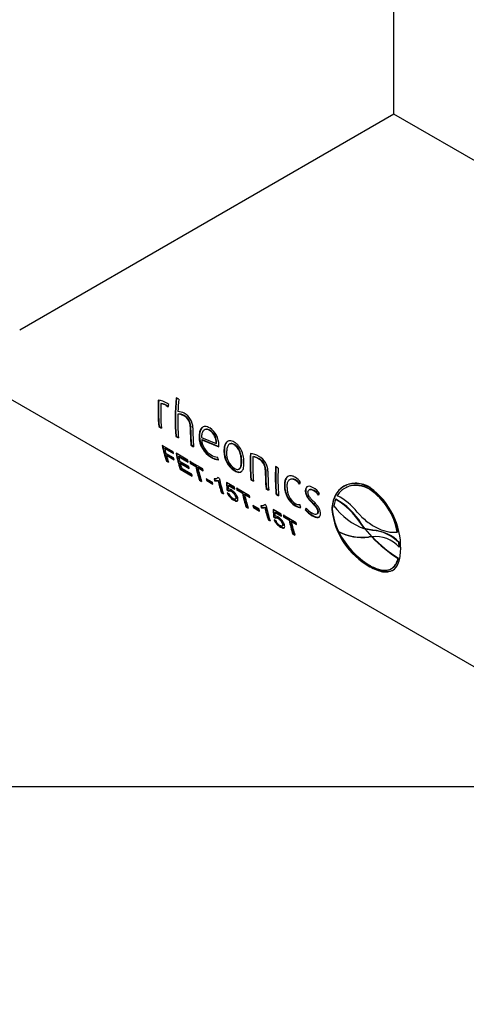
# Paper-space layout 'Invenitec-A4' of a CAD drawing. Header units: millimetres. Extents: x -49 to 254, y -43 to 249.
# Tile 10 of 13: x 190 to 210, y 87 to 129. Entities that reach past the tile are written whole.
import ezdxf

# ---------------------------------------------------------------- set-up
doc = ezdxf.new("R2010")
doc.units = ezdxf.units.MM
doc.layers.add('Default', color=7, linetype='Continuous')
doc.layers.add('FET-15T-15T', color=7, linetype='Continuous')
picture_1 = doc.add_image_def('image1.jpg', size_in_pixel=(1363, 928))

# ---------------------------------------------------------------- blocks, each defined once
blk = doc.blocks.new('SE5')
at = {"layer": 'FET-15T-15T', "color": 7, "linetype": 'Continuous'}
for p, q in [((255.764, 83.614), (255.764, 108.586)), ((255.764, 83.614), (239.504, 74.226)), ((277.229, 71.221), (255.764, 83.614)), ((230.908, 75.968), (267.703, 54.724)), ((245.654, 71.042), (245.636, 71.033)), ((246.418, 71.222), (246.303, 71.289)), ((245.891, 70.955), (245.873, 70.946)), ((245.873, 70.946), (245.951, 70.893)), ((245.891, 70.955), (245.956, 70.911)), ((245.951, 70.893), (245.982, 70.995)), ((246.393, 70.58), (246.375, 70.571)), ((246.646, 70.516), (246.629, 70.507)), ((245.562, 70.046), (245.545, 70.034)), ((245.545, 70.034), (245.66, 69.968)), ((245.562, 70.046), (245.658, 69.991)), ((246.932, 70.049), (246.914, 70.039)), ((247.77, 69.877), (247.752, 69.868)), ((246.303, 69.619), (246.285, 69.607)), ((246.285, 69.607), (246.4, 69.54)), ((246.303, 69.619), (246.398, 69.564)), ((247.316, 69.607), (247.298, 69.597)), ((247.404, 69.565), (248.039, 69.304)), ((247.429, 69.472), (247.411, 69.461)), ((247.411, 69.461), (248.149, 69.159)), ((247.429, 69.472), (248.149, 69.177)), ((248.057, 69.314), (248.039, 69.304)), ((246.172, 68.945), (245.695, 69.22)), ((245.823, 69.098), (245.806, 69.083)), ((245.806, 69.083), (246.19, 68.862)), ((245.823, 69.098), (246.184, 68.889)), ((246.962, 69.238), (246.944, 69.226)), ((246.944, 69.226), (247.06, 69.16)), ((246.962, 69.238), (247.058, 69.183)), ((248.149, 69.159), (248.151, 69.23)), ((248.396, 68.984), (248.378, 68.973)), ((248.838, 69.256), (248.82, 69.246)), ((246.189, 68.675), (245.857, 68.867)), ((245.892, 68.555), (245.875, 68.539)), ((245.875, 68.539), (245.969, 68.485)), ((245.895, 68.802), (245.878, 68.787)), ((245.878, 68.787), (246.21, 68.595)), ((245.892, 68.555), (245.958, 68.517)), ((245.895, 68.802), (246.202, 68.624)), ((246.806, 68.579), (246.296, 68.874)), ((246.424, 68.751), (246.406, 68.737)), ((246.406, 68.737), (246.824, 68.496)), ((246.424, 68.751), (246.818, 68.523)), ((246.847, 68.298), (246.457, 68.523)), ((246.495, 68.458), (246.478, 68.443)), ((246.495, 68.458), (246.86, 68.247)), ((247.458, 68.202), (246.9, 68.525)), ((246.934, 68.456), (246.917, 68.442)), ((246.934, 68.456), (247.167, 68.322)), ((247.839, 68.712), (247.821, 68.7)), ((248.143, 68.589), (248.097, 68.711)), ((249.15, 68.549), (249.132, 68.538)), ((249.654, 68.733), (249.636, 68.723)), ((249.912, 68.635), (249.895, 68.626)), ((246.493, 68.208), (246.476, 68.192)), ((246.476, 68.192), (247.003, 67.887)), ((246.478, 68.443), (246.868, 68.217)), ((246.493, 68.208), (246.993, 67.919)), ((246.979, 67.964), (246.544, 68.215)), ((246.917, 68.442), (247.15, 68.307)), ((247.167, 68.322), (247.15, 68.307)), ((247.26, 68.268), (247.243, 68.254)), ((247.243, 68.254), (247.476, 68.119)), ((247.26, 68.268), (247.47, 68.147)), ((248.862, 68.121), (248.844, 68.109)), ((250.192, 68.167), (250.174, 68.157)), ((250.736, 68.233), (250.621, 68.3)), ((247.33, 67.725), (247.313, 67.709)), ((247.313, 67.709), (247.406, 67.655)), ((247.33, 67.725), (247.395, 67.687)), ((247.872, 67.618), (247.606, 67.771)), ((247.646, 67.704), (247.629, 67.688)), ((247.629, 67.688), (247.896, 67.534)), ((247.646, 67.704), (247.887, 67.565)), ((247.99, 67.696), (247.973, 67.682)), ((248.174, 67.791), (248.119, 67.824)), ((248.139, 67.699), (248.121, 67.685)), ((248.483, 67.603), (248.499, 67.284)), ((248.834, 67.4), (248.483, 67.603)), ((248.501, 67.592), (248.516, 67.3)), ((249.562, 67.737), (249.545, 67.725)), ((249.545, 67.725), (249.66, 67.658)), ((249.562, 67.737), (249.658, 67.682)), ((251.48, 67.728), (251.462, 67.719)), ((251.661, 67.531), (251.706, 67.609)), ((248.285, 67.173), (248.269, 67.157)), ((248.285, 67.173), (248.345, 67.139)), ((248.516, 67.3), (248.499, 67.284)), ((248.499, 67.284), (248.583, 67.226)), ((248.516, 67.3), (248.6, 67.241)), ((248.586, 67.494), (248.569, 67.48)), ((248.575, 67.315), (248.569, 67.48)), ((248.569, 67.48), (248.851, 67.317)), ((248.6, 67.241), (248.583, 67.226)), ((248.586, 67.494), (248.845, 67.345)), ((248.615, 67.254), (248.598, 67.239)), ((249.487, 67.031), (248.928, 67.353)), ((248.963, 67.285), (248.946, 67.27)), ((248.946, 67.27), (249.178, 67.136)), ((248.963, 67.285), (249.196, 67.15)), ((250.222, 67.356), (250.204, 67.344)), ((250.204, 67.344), (250.32, 67.277)), ((250.222, 67.356), (250.318, 67.301)), ((251.02, 67.469), (251.002, 67.458)), ((251.929, 67.261), (251.911, 67.251)), ((252.101, 67.302), (252.083, 67.293)), ((252.278, 67.272), (252.261, 67.263)), ((253.702, 67.397), (253.684, 67.389)), ((254.738, 67.308), (254.72, 67.299)), ((248.269, 67.157), (248.355, 67.107)), ((248.612, 67.105), (248.524, 67.151)), ((248.881, 66.89), (248.898, 66.906)), ((249.196, 67.15), (249.178, 67.136)), ((249.289, 67.097), (249.272, 67.082)), ((249.272, 67.082), (249.505, 66.948)), ((249.289, 67.097), (249.499, 66.975)), ((250.656, 67.105), (250.639, 67.093)), ((250.639, 67.093), (250.754, 67.027)), ((250.656, 67.105), (250.752, 67.05)), ((252.22, 66.741), (252.203, 66.73)), ((252.483, 67.057), (252.532, 67.132)), ((253.218, 66.875), (253.145, 66.596)), ((253.235, 66.883), (253.218, 66.875)), ((249.358, 66.554), (249.341, 66.538)), ((249.341, 66.538), (249.435, 66.484)), ((249.358, 66.554), (249.424, 66.515)), ((249.901, 66.446), (249.635, 66.6)), ((249.675, 66.532), (249.658, 66.517)), ((249.658, 66.517), (249.925, 66.363)), ((249.675, 66.532), (249.916, 66.393)), ((250.019, 66.525), (250.002, 66.51)), ((250.203, 66.62), (250.148, 66.652)), ((250.168, 66.528), (250.15, 66.513)), ((250.863, 66.229), (250.511, 66.432)), ((250.511, 66.432), (250.528, 66.113)), ((250.53, 66.421), (250.545, 66.128)), ((250.615, 66.323), (250.598, 66.308)), ((250.615, 66.323), (250.874, 66.173)), ((251.496, 66.6), (251.478, 66.588)), ((251.722, 66.523), (251.674, 66.644)), ((251.945, 66.489), (251.908, 66.416)), ((251.925, 66.428), (251.908, 66.416)), ((251.953, 66.481), (251.925, 66.428)), ((252.468, 66.349), (252.45, 66.337)), ((253.085, 66.44), (253.067, 66.43)), ((250.314, 66.002), (250.298, 65.986)), ((250.298, 65.986), (250.384, 65.935)), ((250.314, 66.002), (250.374, 65.967)), ((250.545, 66.128), (250.528, 66.113)), ((250.528, 66.113), (250.612, 66.055)), ((250.545, 66.128), (250.629, 66.07)), ((250.641, 65.934), (250.553, 65.98)), ((250.604, 66.143), (250.598, 66.308)), ((250.598, 66.308), (250.88, 66.145)), ((250.629, 66.07), (250.612, 66.055)), ((250.644, 66.083), (250.627, 66.067)), ((251.516, 65.86), (250.957, 66.182)), ((250.992, 66.113), (250.975, 66.099)), ((250.975, 66.099), (251.207, 65.965)), ((250.992, 66.113), (251.225, 65.979)), ((251.225, 65.979), (251.207, 65.965)), ((251.318, 65.925), (251.301, 65.911)), ((251.301, 65.911), (251.533, 65.777)), ((251.318, 65.925), (251.527, 65.804)), ((252.233, 66.175), (252.216, 66.162)), ((252.41, 66.229), (252.428, 66.241)), ((250.91, 65.718), (250.927, 65.734)), ((253.387, 65.465), (253.369, 65.456)), ((254.337, 65.83), (254.319, 65.822)), ((254.486, 65.606), (254.319, 65.822)), ((254.503, 65.614), (254.337, 65.83)), ((254.503, 65.614), (254.486, 65.606)), ((254.524, 65.581), (254.486, 65.606)), ((254.5, 65.589), (254.796, 65.25)), ((254.542, 65.59), (254.503, 65.614)), ((254.542, 65.59), (254.524, 65.581)), ((254.831, 65.526), (254.524, 65.581)), ((254.849, 65.535), (254.542, 65.59)), ((254.849, 65.535), (254.831, 65.526)), ((255.927, 65.459), (255.909, 65.451)), ((251.387, 65.382), (251.37, 65.366)), ((251.37, 65.366), (251.464, 65.312)), ((251.387, 65.382), (251.453, 65.344)), ((254.788, 65.249), (254.663, 65.231)), ((254.68, 65.24), (254.663, 65.231)), ((254.791, 65.256), (254.68, 65.24)), ((254.794, 65.252), (254.788, 65.249)), ((254.808, 65.238), (254.788, 65.249)), ((254.825, 65.246), (254.808, 65.238)), ((254.825, 65.246), (254.819, 65.25)), ((255.998, 65.004), (255.981, 64.996)), ((255.992, 64.798), (255.981, 64.996)), ((256.009, 64.807), (255.992, 64.798)), ((256.009, 64.807), (255.998, 65.004)), ((255.961, 64.312), (255.943, 64.303)), ((254.738, 63.961), (254.72, 63.946)), ((255.617, 63.845), (255.635, 63.854))]:
    blk.add_line(p, q, dxfattribs=at)
for centre, radius, start, end in [((245.447, 70.341), 0.841, 58.0002, 84.7205), ((245.542, 70.412), 0.628, 58.2215, 81.3879), ((245.559, 70.419), 0.63, 58.2281, 81.3263), ((245.713, 70.675), 0.419, 49.7585, 64.6836), ((246.385, 70.166), 0.52, 59.414, 90.5985), ((246.309, 69.979), 0.721, 0.0716, 61.7898), ((246.403, 70.147), 0.425, 57.9363, 93.7925), ((246.42, 70.155), 0.426, 57.9407, 93.6971), ((246.387, 70.038), 0.528, 0.1369, 62.7227), ((246.405, 70.048), 0.527, 0.1864, 62.7622), ((247.419, 69.343), 0.622, 356.3596, 57.5508), ((247.316, 69.267), 0.836, 357.452, 58.0859), ((247.437, 69.353), 0.621, 356.3976, 57.6014), ((248.337, 69.601), 1.039, 180.2506, 240.204), ((248.353, 69.613), 1.037, 180.2848, 240.2516), ((248.224, 69.507), 0.814, 183.2718, 239.9465), ((249.391, 68.961), 1.013, 179.328, 237.3282), ((249.402, 68.97), 1.006, 179.2178, 237.5193), ((249.278, 68.865), 0.785, 176.9712, 235.6875), ((248.121, 69.261), 0.55, 236.3883, 267.4942), ((248.204, 69.293), 0.706, 237.1199, 265.0272), ((248.223, 69.307), 0.708, 237.1319, 264.9508), ((249.419, 67.947), 0.928, 58.7306, 83.4764), ((249.513, 68.005), 0.729, 58.4592, 80.2834), ((249.53, 68.012), 0.732, 58.4649, 80.2252), ((249.646, 68.16), 0.528, 359.6992, 61.9376), ((249.562, 68.095), 0.728, 0.1687, 62.3224), ((249.664, 68.17), 0.528, 359.7476, 61.9786), ((248.042, 67.914), 0.242, 253.4222, 289.0972), ((248.06, 67.929), 0.243, 253.3723, 288.9372), ((251.034, 67.138), 0.821, 35.0292, 58.7356), ((251.11, 67.148), 0.671, 34.8412, 58.3835), ((251.128, 67.156), 0.671, 35.8706, 58.3943), ((252.038, 67.46), 1.036, 180.0678, 237.2746), ((252.056, 67.472), 1.036, 180.153, 237.2705), ((251.934, 67.368), 0.815, 178.3946, 235.8618), ((251.776, 66.568), 0.943, 36.7365, 59.2574), ((251.846, 66.593), 0.788, 36.04, 58.2118), ((251.863, 66.601), 0.789, 36.8377, 58.221), ((253.087, 64.942), 2.868, 10.2232, 55.2855), ((252.829, 64.771), 3.228, 358.8135, 53.8447), ((253.104, 64.95), 2.868, 10.2174, 55.2818), ((251.741, 64.228), 3.03, 31.717, 60.8482), ((251.759, 64.237), 3.031, 31.72, 60.8478), ((252.025, 64.597), 2.748, 38.8874, 62.4224), ((250.071, 66.742), 0.242, 253.41, 289.1095), ((250.089, 66.758), 0.243, 253.3609, 288.9486), ((251.647, 66.953), 0.31, 236.8614, 275.0136), ((251.697, 66.917), 0.395, 236.3872, 273.6504), ((251.715, 66.931), 0.396, 236.4021, 270.439), ((252.851, 67.248), 1.258, 221.4411, 239.6838), ((252.869, 67.262), 1.26, 221.4786, 239.6894), ((252.83, 67.268), 1.179, 221.3674, 237.9884), ((256.278, 66.775), 3.229, 186.1284, 241.1641), ((256.317, 66.804), 3.253, 186.4239, 240.9459), ((255.548, 68.413), 3.013, 217.0968, 249.6294), ((254.385, 67.472), 2.258, 243.2507, 277.0696), ((256.565, 67.071), 3.582, 206.8046, 238.7448), ((254.403, 67.48), 2.257, 243.2456, 277.0637), ((254.716, 63.765), 1.765, 44.2062, 86.2499), ((254.733, 63.773), 1.765, 44.2075, 86.2473), ((254.945, 63.837), 1.421, 42.5602, 96.0304), ((259.172, 69.384), 6.02, 223.5299, 237.5586), ((259.191, 69.394), 6.022, 223.535, 237.5598)]:
    blk.add_arc(centre, radius, start, end, dxfattribs=at)
for centre, major_axis, start_param, end_param in [((252.25, 74.644), (-4.762, -8.249), -0.838985, -0.690201), ((252.25, 74.644), (-4.75, -8.227), -0.838985, -0.690201), ((252.365, 74.578), (-4.762, -8.249), -0.829111, -0.690201), ((252.99, 74.217), (-4.762, -8.249), -0.905531, -0.690201), ((252.99, 74.217), (-4.75, -8.227), -0.905531, -0.690201), ((253.105, 74.151), (-4.762, -8.249), -0.905531, -0.839268), ((253.105, 74.151), (-4.762, -8.249), -0.824742, -0.690201), ((253.649, 73.836), (-4.762, -8.249), -0.797136, -0.690201), ((253.649, 73.836), (-4.75, -8.227), -0.797136, -0.690201), ((253.765, 73.77), (-4.762, -8.249), -0.798015, -0.690201), ((252.287, 74.623), (-4.762, -8.249), -0.578571, -0.474002), ((252.287, 74.623), (-4.75, -8.227), -0.578571, -0.474002), ((252.38, 74.569), (-4.763, -8.249), -0.566318, -0.533805), ((252.887, 74.276), (-4.75, -8.227), -0.578571, -0.474002), ((256.25, 72.335), (-4.75, -8.227), -0.838985, -0.690201), ((252.38, 74.569), (-4.762, -8.249), -0.521483, -0.474002), ((252.887, 74.276), (-4.762, -8.249), -0.578571, -0.474002), ((252.981, 74.222), (-4.762, -8.249), -0.566318, -0.534293), ((256.25, 72.335), (-4.762, -8.249), -0.838985, -0.690201), ((256.365, 72.268), (-4.762, -8.249), -0.829111, -0.690201), ((252.981, 74.222), (-4.762, -8.249), -0.52197, -0.486324), ((253.724, 73.793), (-4.762, -8.249), -0.566318, -0.474002), ((253.724, 73.793), (-4.75, -8.227), -0.566318, -0.474002), ((253.817, 73.739), (-4.762, -8.249), -0.566318, -0.474002), ((256.909, 71.954), (-4.762, -8.249), -0.797136, -0.690201), ((256.909, 71.954), (-4.75, -8.227), -0.797136, -0.690201), ((257.025, 71.888), (-4.762, -8.249), -0.798015, -0.690201), ((257.343, 71.704), (-4.762, -8.249), -0.846812, -0.690183), ((257.343, 71.704), (-4.75, -8.227), -0.846812, -0.690183), ((257.459, 71.637), (-4.762, -8.249), -0.846812, -0.690183), ((254.68, 73.241), (-4.762, -8.249), -0.555805, -0.474002), ((254.68, 73.241), (-4.75, -8.227), -0.555805, -0.474002), ((254.767, 73.191), (-4.762, -8.249), -0.578989, -0.474002), ((255.753, 72.622), (-4.762, -8.249), -0.566318, -0.474002), ((255.753, 72.622), (-4.75, -8.227), -0.566318, -0.474002), ((255.846, 72.568), (-4.762, -8.249), -0.566318, -0.474002), ((256.709, 72.07), (-4.762, -8.249), -0.555805, -0.474002), ((256.709, 72.07), (-4.75, -8.227), -0.555805, -0.474002), ((256.796, 72.02), (-4.762, -8.249), -0.578989, -0.474002), ((257.782, 71.451), (-4.762, -8.249), -0.566318, -0.474002), ((257.782, 71.451), (-4.75, -8.227), -0.566318, -0.474002), ((257.875, 71.397), (-4.762, -8.249), -0.566318, -0.474002)]:
    blk.add_ellipse(centre, major_axis=major_axis, ratio=0.57735, start_param=start_param, end_param=end_param, dxfattribs=at)
for points, knots in [([(247.757, 69.977), (247.724, 69.995), (247.691, 70.012), (247.626, 70.032), (247.593, 70.038), (247.532, 70.037), (247.504, 70.032), (247.452, 70.01), (247.428, 69.993), (247.387, 69.952), (247.37, 69.927), (247.341, 69.873), (247.33, 69.842), (247.313, 69.778), (247.307, 69.743), (247.299, 69.672), (247.298, 69.635), (247.298, 69.597)], [0, 0, 0, 0, 0.125, 0.125, 0.25, 0.25, 0.375, 0.375, 0.5, 0.5, 0.625, 0.625, 0.75, 0.75, 0.875, 0.875, 1, 1, 1, 1]), ([(247.473, 70.019), (247.456, 70.009), (247.44, 69.997), (247.405, 69.962), (247.388, 69.937), (247.359, 69.883), (247.348, 69.853), (247.331, 69.788), (247.324, 69.754), (247.317, 69.682), (247.316, 69.645), (247.316, 69.607)], [0.4119114, 0.4119114, 0.4119114, 0.4119114, 0.5, 0.5, 0.625, 0.625, 0.75, 0.75, 0.875, 0.875, 1, 1, 1, 1]), ([(247.752, 69.868), (247.726, 69.882), (247.7, 69.895), (247.65, 69.91), (247.626, 69.913), (247.556, 69.91), (247.516, 69.89), (247.457, 69.823), (247.436, 69.779), (247.417, 69.704), (247.412, 69.677), (247.405, 69.622), (247.404, 69.594), (247.404, 69.565)], [0, 0, 0, 0, 0.125, 0.125, 0.25, 0.25, 0.5, 0.5, 0.75, 0.75, 0.875, 0.875, 1, 1, 1, 1]), ([(247.77, 69.877), (247.744, 69.891), (247.718, 69.904), (247.668, 69.919), (247.643, 69.922), (247.594, 69.92), (247.57, 69.914), (247.548, 69.902)], [0, 0, 0, 0, 0.125, 0.125, 0.25, 0.25, 0.3916071, 0.3916071, 0.3916071, 0.3916071]), ([(248.826, 69.36), (248.793, 69.378), (248.76, 69.394), (248.695, 69.415), (248.664, 69.42), (248.573, 69.418), (248.521, 69.393), (248.443, 69.309), (248.416, 69.25), (248.392, 69.153), (248.386, 69.118), (248.379, 69.048), (248.378, 69.011), (248.378, 68.973)], [0, 0, 0, 0, 0.125, 0.125, 0.25, 0.25, 0.5, 0.5, 0.75, 0.75, 0.875, 0.875, 1, 1, 1, 1]), ([(248.555, 69.404), (248.535, 69.393), (248.516, 69.378), (248.48, 69.339), (248.463, 69.314), (248.436, 69.258), (248.426, 69.228), (248.41, 69.163), (248.404, 69.129), (248.397, 69.058), (248.396, 69.021), (248.396, 68.984)], [0.3944515, 0.3944515, 0.3944515, 0.3944515, 0.5, 0.5, 0.625, 0.625, 0.75, 0.75, 0.875, 0.875, 1, 1, 1, 1]), ([(249.247, 68.472), (249.246, 68.51), (249.245, 68.548), (249.238, 68.627), (249.232, 68.668), (249.21, 68.792), (249.188, 68.877), (249.118, 69.048), (249.071, 69.13), (248.985, 69.234), (248.954, 69.265), (248.892, 69.318), (248.859, 69.34), (248.826, 69.36)], [0, 0, 0, 0, 0.125, 0.125, 0.25, 0.25, 0.5, 0.5, 0.75, 0.75, 0.875, 0.875, 1, 1, 1, 1]), ([(248.82, 69.246), (248.794, 69.261), (248.768, 69.273), (248.717, 69.287), (248.692, 69.29), (248.624, 69.282), (248.587, 69.255), (248.534, 69.178), (248.517, 69.129), (248.497, 69.024), (248.494, 68.966), (248.494, 68.907)], [0, 0, 0, 0, 0.125, 0.125, 0.25, 0.25, 0.5, 0.5, 0.75, 0.75, 1, 1, 1, 1]), ([(248.838, 69.256), (248.812, 69.27), (248.786, 69.282), (248.735, 69.297), (248.71, 69.299), (248.667, 69.294), (248.649, 69.288), (248.633, 69.278)], [0, 0, 0, 0, 0.125, 0.125, 0.25, 0.25, 0.3591428, 0.3591428, 0.3591428, 0.3591428]), ([(249.132, 68.538), (249.13, 68.598), (249.127, 68.659), (249.108, 68.789), (249.093, 68.855), (249.057, 68.957), (249.043, 68.991), (249.009, 69.055), (248.989, 69.087), (248.946, 69.143), (248.922, 69.169), (248.872, 69.213), (248.846, 69.23), (248.82, 69.246)], [0, 0, 0, 0, 0.25, 0.25, 0.5, 0.5, 0.625, 0.625, 0.75, 0.75, 0.875, 0.875, 1, 1, 1, 1]), ([(249.15, 68.549), (249.148, 68.608), (249.144, 68.67), (249.125, 68.799), (249.11, 68.865), (249.074, 68.967), (249.06, 69), (249.026, 69.065), (249.007, 69.097), (248.963, 69.153), (248.939, 69.179), (248.89, 69.222), (248.864, 69.24), (248.838, 69.256)], [0, 0, 0, 0, 0.25, 0.25, 0.5, 0.5, 0.625, 0.625, 0.75, 0.75, 0.875, 0.875, 1, 1, 1, 1]), ([(248.835, 68.216), (248.862, 68.202), (248.888, 68.189), (248.937, 68.174), (248.96, 68.171), (249.003, 68.174), (249.022, 68.181), (249.054, 68.203), (249.068, 68.218), (249.101, 68.273), (249.114, 68.319), (249.13, 68.423), (249.132, 68.479), (249.132, 68.538)], [0, 0, 0, 0, 0.125, 0.125, 0.25, 0.25, 0.375, 0.375, 0.5, 0.5, 0.75, 0.75, 1, 1, 1, 1]), ([(248.844, 68.109), (248.877, 68.091), (248.91, 68.074), (248.972, 68.053), (249.002, 68.047), (249.086, 68.045), (249.132, 68.066), (249.198, 68.145), (249.219, 68.2), (249.238, 68.294), (249.242, 68.328), (249.247, 68.398), (249.247, 68.434), (249.247, 68.472)], [0, 0, 0, 0, 0.125, 0.125, 0.25, 0.25, 0.5, 0.5, 0.75, 0.75, 0.875, 0.875, 1, 1, 1, 1]), ([(249.055, 68.203), (249.055, 68.203), (249.055, 68.203), (249.072, 68.214), (249.085, 68.23), (249.119, 68.284), (249.132, 68.33), (249.148, 68.433), (249.15, 68.49), (249.15, 68.549)], [0.3727772, 0.3727772, 0.3727772, 0.3727772, 0.375, 0.375, 0.5, 0.5, 0.75, 0.75, 1, 1, 1, 1]), ([(248.862, 68.121), (248.895, 68.103), (248.928, 68.086), (248.99, 68.065), (249.021, 68.059), (249.086, 68.057), (249.119, 68.067), (249.147, 68.085)], [0, 0, 0, 0, 0.125, 0.125, 0.25, 0.25, 0.4187299, 0.4187299, 0.4187299, 0.4187299]), ([(248.119, 67.824), (248.106, 67.794), (248.081, 67.779), (248.024, 67.761), (247.99, 67.76), (247.953, 67.764)], [0, 0, 0, 0, 0.5, 0.5, 1, 1, 1, 1]), ([(251.46, 67.839), (251.443, 67.849), (251.426, 67.858), (251.393, 67.872), (251.377, 67.878), (251.329, 67.893), (251.297, 67.898), (251.205, 67.897), (251.152, 67.874), (251.07, 67.794), (251.042, 67.736), (251.016, 67.639), (251.01, 67.604), (251.003, 67.533), (251.003, 67.496), (251.002, 67.458)], [0, 0, 0, 0, 0.0625, 0.0625, 0.125, 0.125, 0.25, 0.25, 0.5, 0.5, 0.75, 0.75, 0.875, 0.875, 1, 1, 1, 1]), ([(251.187, 67.885), (251.166, 67.874), (251.146, 67.86), (251.108, 67.823), (251.09, 67.799), (251.062, 67.744), (251.051, 67.714), (251.034, 67.649), (251.028, 67.615), (251.021, 67.544), (251.02, 67.506), (251.02, 67.469)], [0.3929728, 0.3929728, 0.3929728, 0.3929728, 0.5, 0.5, 0.625, 0.625, 0.75, 0.75, 0.875, 0.875, 1, 1, 1, 1]), ([(251.12, 67.391), (251.12, 67.42), (251.12, 67.45), (251.125, 67.507), (251.129, 67.535), (251.146, 67.614), (251.164, 67.661), (251.222, 67.733), (251.262, 67.756), (251.356, 67.763), (251.409, 67.748), (251.462, 67.719)], [0, 0, 0, 0, 0.125, 0.125, 0.25, 0.25, 0.5, 0.5, 0.75, 0.75, 1, 1, 1, 1]), ([(251.262, 67.75), (251.282, 67.76), (251.304, 67.767), (251.374, 67.772), (251.427, 67.757), (251.48, 67.728)], [0.6239427, 0.6239427, 0.6239427, 0.6239427, 0.75, 0.75, 1, 1, 1, 1]), ([(248.524, 67.151), (248.529, 67.139), (248.534, 67.127), (248.539, 67.115), (248.55, 67.092), (248.565, 67.067), (248.582, 67.042), (248.6, 67.018), (248.62, 66.992), (248.642, 66.969), (248.664, 66.945), (248.688, 66.923), (248.712, 66.903), (248.741, 66.879), (248.771, 66.859), (248.8, 66.842), (248.83, 66.824), (248.859, 66.809), (248.884, 66.801), (248.905, 66.795), (248.924, 66.792), (248.939, 66.795), (248.953, 66.797), (248.965, 66.804), (248.973, 66.814), (248.982, 66.825), (248.987, 66.841), (248.988, 66.861), (248.989, 66.881), (248.985, 66.906), (248.977, 66.934), (248.968, 66.963), (248.954, 66.995), (248.936, 67.029), (248.919, 67.06), (248.897, 67.093), (248.873, 67.125), (248.851, 67.152), (248.827, 67.179), (248.802, 67.202), (248.778, 67.225), (248.752, 67.246), (248.728, 67.262), (248.704, 67.278), (248.68, 67.292), (248.658, 67.3), (248.634, 67.31), (248.612, 67.314), (248.593, 67.315), (248.587, 67.315), (248.581, 67.315), (248.575, 67.315)], [0, 0, 0, 0, 0.028722, 0.028722, 0.028722, 0.083699, 0.083699, 0.083699, 0.139563, 0.139563, 0.139563, 0.195881, 0.195881, 0.195881, 0.265695, 0.265695, 0.265695, 0.338987, 0.338987, 0.338987, 0.39852, 0.39852, 0.39852, 0.457754, 0.457754, 0.457754, 0.523698, 0.523698, 0.523698, 0.593968, 0.593968, 0.593968, 0.668864, 0.668864, 0.668864, 0.738967, 0.738967, 0.738967, 0.800108, 0.800108, 0.800108, 0.859484, 0.859484, 0.859484, 0.917107, 0.917107, 0.917107, 0.979982, 0.979982, 0.979982, 1, 1, 1, 1]), ([(248.583, 67.226), (248.587, 67.232), (248.593, 67.236), (248.599, 67.239), (248.608, 67.244), (248.62, 67.245), (248.633, 67.243), (248.647, 67.241), (248.662, 67.236), (248.678, 67.228), (248.695, 67.22), (248.712, 67.209), (248.73, 67.196), (248.746, 67.184), (248.762, 67.17), (248.778, 67.155), (248.793, 67.14), (248.808, 67.122), (248.821, 67.105), (248.834, 67.088), (248.846, 67.07), (248.856, 67.053), (248.868, 67.031), (248.877, 67.009), (248.883, 66.99), (248.89, 66.97), (248.894, 66.951), (248.895, 66.935), (248.896, 66.92), (248.893, 66.907), (248.887, 66.897), (248.882, 66.888), (248.873, 66.882), (248.86, 66.88), (248.849, 66.879), (248.835, 66.881), (248.818, 66.887), (248.804, 66.892), (248.789, 66.9), (248.773, 66.911), (248.757, 66.921), (248.74, 66.934), (248.724, 66.948), (248.709, 66.962), (248.693, 66.978), (248.68, 66.994), (248.667, 67.009), (248.656, 67.025), (248.646, 67.04), (248.632, 67.062), (248.622, 67.084), (248.612, 67.105)], [0, 0, 0, 0, 0.04109, 0.04109, 0.04109, 0.100015, 0.100015, 0.100015, 0.158056, 0.158056, 0.158056, 0.21738, 0.21738, 0.21738, 0.271742, 0.271742, 0.271742, 0.326207, 0.326207, 0.326207, 0.380355, 0.380355, 0.380355, 0.45008, 0.45008, 0.45008, 0.521109, 0.521109, 0.521109, 0.58863, 0.58863, 0.58863, 0.65639, 0.65639, 0.65639, 0.719579, 0.719579, 0.719579, 0.773401, 0.773401, 0.773401, 0.828188, 0.828188, 0.828188, 0.880139, 0.880139, 0.880139, 0.928802, 0.928802, 0.928802, 1, 1, 1, 1]), ([(248.6, 67.241), (248.605, 67.247), (248.61, 67.252), (248.616, 67.255), (248.625, 67.259), (248.637, 67.26), (248.651, 67.258), (248.664, 67.256), (248.68, 67.25), (248.696, 67.243), (248.712, 67.234), (248.73, 67.223), (248.748, 67.211), (248.764, 67.199), (248.78, 67.185), (248.795, 67.17), (248.811, 67.154), (248.826, 67.137), (248.839, 67.12), (248.852, 67.102), (248.864, 67.084), (248.873, 67.067), (248.885, 67.045), (248.894, 67.024), (248.901, 67.004), (248.907, 66.984), (248.911, 66.966), (248.912, 66.95), (248.913, 66.935), (248.91, 66.922), (248.904, 66.913), (248.903, 66.91), (248.901, 66.908), (248.898, 66.906)], [0, 0, 0, 0, 0.0415639, 0.0415639, 0.0415639, 0.1004636, 0.1004636, 0.1004636, 0.1585262, 0.1585262, 0.1585262, 0.2181241, 0.2181241, 0.2181241, 0.2725321, 0.2725321, 0.2725321, 0.3270359, 0.3270359, 0.3270359, 0.3812895, 0.3812895, 0.3812895, 0.4509491, 0.4509491, 0.4509491, 0.5219272, 0.5219272, 0.5219272, 0.5892785, 0.5892785, 0.5892785, 0.6088476, 0.6088476, 0.6088476, 0.6088476]), ([(252.258, 67.379), (252.218, 67.401), (252.177, 67.42), (252.098, 67.441), (252.06, 67.443), (251.992, 67.426), (251.963, 67.404), (251.924, 67.34), (251.913, 67.298), (251.911, 67.251)], [0, 0, 0, 0, 0.25, 0.25, 0.5, 0.5, 0.75, 0.75, 1, 1, 1, 1]), ([(251.911, 67.251), (251.911, 67.206), (251.917, 67.158), (251.947, 67.06), (251.97, 67.011), (252.029, 66.92), (252.062, 66.88), (252.131, 66.802), (252.167, 66.766), (252.203, 66.73)], [0, 0, 0, 0, 0.25, 0.25, 0.5, 0.5, 0.75, 0.75, 1, 1, 1, 1]), ([(252.02, 67.435), (251.996, 67.424), (251.976, 67.406), (251.942, 67.349), (251.931, 67.308), (251.929, 67.261)], [0.5609443, 0.5609443, 0.5609443, 0.5609443, 0.75, 0.75, 1, 1, 1, 1]), ([(251.929, 67.261), (251.929, 67.216), (251.935, 67.168), (251.965, 67.07), (251.988, 67.021), (252.047, 66.93), (252.08, 66.89), (252.149, 66.813), (252.184, 66.776), (252.22, 66.741)], [0, 0, 0, 0, 0.25, 0.25, 0.5, 0.5, 0.75, 0.75, 1, 1, 1, 1]), ([(252.029, 67.183), (252.03, 67.214), (252.038, 67.242), (252.064, 67.283), (252.084, 67.296), (252.129, 67.306), (252.155, 67.304), (252.207, 67.29), (252.234, 67.278), (252.261, 67.263)], [0, 0, 0, 0, 0.25, 0.25, 0.5, 0.5, 0.75, 0.75, 1, 1, 1, 1]), ([(252.252, 66.801), (252.226, 66.828), (252.2, 66.855), (252.148, 66.911), (252.123, 66.939), (252.078, 67.004), (252.058, 67.04), (252.039, 67.095), (252.035, 67.113), (252.029, 67.149), (252.029, 67.166), (252.029, 67.183)], [0, 0, 0, 0, 0.25, 0.25, 0.5, 0.5, 0.75, 0.75, 0.875, 0.875, 1, 1, 1, 1]), ([(252.101, 67.302), (252.108, 67.306), (252.116, 67.309), (252.147, 67.316), (252.172, 67.314), (252.224, 67.299), (252.251, 67.287), (252.278, 67.272)], [0.4111859, 0.4111859, 0.4111859, 0.4111859, 0.5, 0.5, 0.75, 0.75, 1, 1, 1, 1]), ([(254.734, 67.378), (254.536, 67.484), (254.331, 67.555), (253.937, 67.575), (253.749, 67.531), (253.431, 67.35), (253.298, 67.211), (253.117, 66.867), (253.074, 66.654), (253.067, 66.43)], [0, 0, 0, 0, 0.25, 0.25, 0.5, 0.5, 0.75, 0.75, 1, 1, 1, 1]), ([(254.751, 67.383), (254.701, 67.409), (254.652, 67.436), (254.552, 67.482), (254.502, 67.5), (254.352, 67.547), (254.253, 67.566), (254.057, 67.576), (253.961, 67.568), (253.779, 67.527), (253.692, 67.495), (253.531, 67.404), (253.458, 67.348), (253.329, 67.214), (253.272, 67.137), (253.18, 66.963), (253.145, 66.866), (253.109, 66.713), (253.1, 66.661), (253.089, 66.552), (253.086, 66.496), (253.085, 66.44)], [0, 0, 0, 0, 0.0625, 0.0625, 0.125, 0.125, 0.25, 0.25, 0.375, 0.375, 0.5, 0.5, 0.625, 0.625, 0.75, 0.75, 0.875, 0.875, 0.9375, 0.9375, 1, 1, 1, 1]), ([(254.72, 67.299), (254.686, 67.318), (254.652, 67.336), (254.583, 67.37), (254.549, 67.384), (254.446, 67.424), (254.378, 67.444), (254.241, 67.472), (254.171, 67.479), (254.038, 67.481), (253.973, 67.475), (253.783, 67.439), (253.663, 67.388), (253.508, 67.279), (253.46, 67.238), (253.394, 67.167), (253.373, 67.142), (253.333, 67.089), (253.315, 67.061), (253.297, 67.033)], [0, 0, 0, 0, 0.0625, 0.0625, 0.125, 0.125, 0.25, 0.25, 0.375, 0.375, 0.5, 0.5, 0.75, 0.75, 0.875, 0.875, 0.9375, 0.9375, 1, 1, 1, 1]), ([(254.738, 67.308), (254.704, 67.326), (254.669, 67.345), (254.601, 67.378), (254.567, 67.393), (254.464, 67.433), (254.396, 67.453), (254.258, 67.481), (254.189, 67.488), (254.055, 67.489), (253.99, 67.483), (253.849, 67.456), (253.773, 67.431), (253.702, 67.397)], [0, 0, 0, 0, 0.0625, 0.0625, 0.125, 0.125, 0.25, 0.25, 0.375, 0.375, 0.5, 0.5, 0.6547826, 0.6547826, 0.6547826, 0.6547826]), ([(248.554, 67.136), (248.555, 67.134), (248.556, 67.132), (248.557, 67.13), (248.568, 67.107), (248.582, 67.082), (248.599, 67.058), (248.617, 67.033), (248.637, 67.008), (248.659, 66.985), (248.681, 66.961), (248.705, 66.939), (248.729, 66.919), (248.758, 66.895), (248.788, 66.875), (248.817, 66.858), (248.846, 66.84), (248.876, 66.825), (248.901, 66.817), (248.922, 66.811), (248.941, 66.808), (248.955, 66.811), (248.967, 66.813), (248.977, 66.817), (248.985, 66.825)], [0.0248372, 0.0248372, 0.0248372, 0.0248372, 0.0292355, 0.0292355, 0.0292355, 0.0837985, 0.0837985, 0.0837985, 0.1393719, 0.1393719, 0.1393719, 0.1956457, 0.1956457, 0.1956457, 0.2656347, 0.2656347, 0.2656347, 0.3391422, 0.3391422, 0.3391422, 0.3987947, 0.3987947, 0.3987947, 0.4468767, 0.4468767, 0.4468767, 0.4468767]), ([(252.22, 66.741), (252.276, 66.685), (252.332, 66.63), (252.406, 66.53), (252.428, 66.493), (252.451, 66.438), (252.457, 66.419), (252.465, 66.382), (252.466, 66.365), (252.468, 66.349)], [0, 0, 0, 0, 0.5, 0.5, 0.75, 0.75, 0.875, 0.875, 1, 1, 1, 1]), ([(252.569, 66.266), (252.566, 66.311), (252.558, 66.36), (252.523, 66.461), (252.497, 66.511), (252.434, 66.604), (252.399, 66.646), (252.327, 66.726), (252.289, 66.764), (252.252, 66.801)], [0, 0, 0, 0, 0.25, 0.25, 0.5, 0.5, 0.75, 0.75, 1, 1, 1, 1]), ([(250.148, 66.652), (250.135, 66.623), (250.11, 66.608), (250.053, 66.589), (250.019, 66.589), (249.982, 66.593)], [0, 0, 0, 0, 0.5, 0.5, 1, 1, 1, 1]), ([(252.203, 66.73), (252.204, 66.729), (252.205, 66.727), (252.207, 66.726), (252.208, 66.724), (252.209, 66.723), (252.211, 66.722), (252.212, 66.72), (252.214, 66.719), (252.215, 66.717), (252.216, 66.717), (252.216, 66.716), (252.217, 66.715), (252.219, 66.714), (252.22, 66.713), (252.221, 66.711), (252.222, 66.71), (252.223, 66.71), (252.223, 66.709), (252.225, 66.708), (252.226, 66.706), (252.228, 66.705), (252.228, 66.704), (252.229, 66.703), (252.23, 66.703), (252.231, 66.701), (252.232, 66.7), (252.234, 66.699), (252.234, 66.698), (252.235, 66.697), (252.236, 66.696), (252.237, 66.696), (252.237, 66.695), (252.238, 66.694), (252.239, 66.693), (252.241, 66.692), (252.242, 66.69), (252.243, 66.689), (252.243, 66.689), (252.244, 66.688), (252.245, 66.687), (252.246, 66.687), (252.246, 66.686), (252.248, 66.685), (252.249, 66.683), (252.25, 66.682), (252.251, 66.681), (252.252, 66.68), (252.252, 66.68), (252.253, 66.679), (252.254, 66.678), (252.254, 66.677), (252.255, 66.677), (252.256, 66.676), (252.257, 66.675), (252.257, 66.675), (252.258, 66.674), (252.259, 66.673), (252.26, 66.672), (252.261, 66.67), (252.263, 66.669), (252.263, 66.668), (252.264, 66.667), (252.265, 66.667), (252.266, 66.666), (252.266, 66.665), (252.267, 66.665), (252.268, 66.664), (252.268, 66.663), (252.269, 66.662), (252.27, 66.662), (252.27, 66.661), (252.271, 66.66), (252.272, 66.66), (252.272, 66.659), (252.273, 66.658), (252.274, 66.657), (252.274, 66.657), (252.275, 66.656), (252.276, 66.655), (252.277, 66.655), (252.277, 66.654), (252.279, 66.652), (252.28, 66.651), (252.281, 66.65), (252.287, 66.644), (252.292, 66.638), (252.298, 66.632), (252.319, 66.608), (252.341, 66.583), (252.36, 66.557), (252.381, 66.53), (252.399, 66.501), (252.414, 66.471), (252.425, 66.448), (252.434, 66.424), (252.44, 66.402), (252.446, 66.379), (252.448, 66.358), (252.45, 66.337)], [0, 0, 0, 0, 0.012462, 0.012462, 0.012462, 0.024924, 0.024924, 0.024924, 0.037386, 0.037386, 0.037386, 0.043617, 0.043617, 0.043617, 0.056079, 0.056079, 0.056079, 0.06231, 0.06231, 0.06231, 0.074772, 0.074772, 0.074772, 0.081003, 0.081003, 0.081003, 0.093465, 0.093465, 0.093465, 0.099696, 0.099696, 0.099696, 0.105927, 0.105927, 0.105927, 0.118388, 0.118388, 0.118388, 0.124619, 0.124619, 0.124619, 0.13085, 0.13085, 0.13085, 0.143312, 0.143312, 0.143312, 0.149543, 0.149543, 0.149543, 0.155774, 0.155774, 0.155774, 0.162005, 0.162005, 0.162005, 0.168236, 0.168236, 0.168236, 0.180698, 0.180698, 0.180698, 0.186929, 0.186929, 0.186929, 0.19316, 0.19316, 0.19316, 0.199391, 0.199391, 0.199391, 0.205622, 0.205622, 0.205622, 0.211853, 0.211853, 0.211853, 0.218084, 0.218084, 0.218084, 0.224315, 0.224315, 0.224315, 0.236777, 0.236777, 0.236777, 0.286636, 0.286636, 0.286636, 0.487075, 0.487075, 0.487075, 0.691001, 0.691001, 0.691001, 0.846187, 0.846187, 0.846187, 1, 1, 1, 1]), ([(252.45, 66.337), (252.451, 66.304), (252.445, 66.274), (252.42, 66.232), (252.399, 66.22), (252.351, 66.214), (252.323, 66.218), (252.265, 66.237), (252.235, 66.252), (252.205, 66.269)], [0, 0, 0, 0, 0.25, 0.25, 0.5, 0.5, 0.75, 0.75, 1, 1, 1, 1]), ([(252.468, 66.349), (252.468, 66.345), (252.468, 66.342), (252.468, 66.339), (252.468, 66.337), (252.468, 66.336), (252.468, 66.334), (252.467, 66.331), (252.467, 66.328), (252.467, 66.325), (252.467, 66.323), (252.467, 66.322), (252.467, 66.32), (252.467, 66.319), (252.466, 66.317), (252.466, 66.316), (252.466, 66.313), (252.465, 66.31), (252.465, 66.307), (252.465, 66.305), (252.464, 66.304), (252.464, 66.303), (252.463, 66.297), (252.462, 66.292), (252.46, 66.287), (252.459, 66.284), (252.458, 66.282), (252.457, 66.279), (252.457, 66.278), (252.456, 66.277), (252.456, 66.276), (252.455, 66.274), (252.455, 66.273), (252.454, 66.272), (252.453, 66.27), (252.452, 66.268), (252.451, 66.266), (252.45, 66.265), (252.449, 66.264), (252.449, 66.263), (252.448, 66.262), (252.447, 66.261), (252.447, 66.26), (252.446, 66.259), (252.445, 66.258), (252.445, 66.257), (252.443, 66.255), (252.442, 66.253), (252.44, 66.252), (252.437, 66.248), (252.433, 66.245), (252.43, 66.243), (252.429, 66.242), (252.428, 66.242), (252.428, 66.241)], [0, 0, 0, 0, 0.0245337, 0.0245337, 0.0245337, 0.036797, 0.036797, 0.036797, 0.0613318, 0.0613318, 0.0613318, 0.0735951, 0.0735951, 0.0735951, 0.0858584, 0.0858584, 0.0858584, 0.1103947, 0.1103947, 0.1103947, 0.1226581, 0.1226581, 0.1226581, 0.1718188, 0.1718188, 0.1718188, 0.1963567, 0.1963567, 0.1963567, 0.2086198, 0.2086198, 0.2086198, 0.220883, 0.220883, 0.220883, 0.2454217, 0.2454217, 0.2454217, 0.2576849, 0.2576849, 0.2576849, 0.2699482, 0.2699482, 0.2699482, 0.2822114, 0.2822114, 0.2822114, 0.3067504, 0.3067504, 0.3067504, 0.3559274, 0.3559274, 0.3559274, 0.3655596, 0.3655596, 0.3655596, 0.3655596]), ([(254.164, 66.322), (254.198, 66.285), (254.232, 66.247), (254.301, 66.175), (254.336, 66.14), (254.442, 66.038), (254.514, 65.975), (254.736, 65.799), (254.885, 65.704), (255.111, 65.592), (255.186, 65.561), (255.336, 65.508), (255.41, 65.488), (255.556, 65.458), (255.627, 65.449), (255.734, 65.443), (255.769, 65.442), (255.84, 65.444), (255.874, 65.447), (255.909, 65.451)], [0, 0, 0, 0, 0.0625, 0.0625, 0.125, 0.125, 0.25, 0.25, 0.5, 0.5, 0.625, 0.625, 0.75, 0.75, 0.875, 0.875, 0.9375, 0.9375, 1, 1, 1, 1]), ([(250.553, 65.98), (250.558, 65.968), (250.563, 65.956), (250.568, 65.944), (250.579, 65.92), (250.594, 65.896), (250.611, 65.871), (250.629, 65.846), (250.649, 65.821), (250.671, 65.798), (250.693, 65.774), (250.717, 65.752), (250.741, 65.732), (250.77, 65.708), (250.8, 65.687), (250.828, 65.67), (250.858, 65.652), (250.887, 65.638), (250.913, 65.63), (250.934, 65.624), (250.952, 65.621), (250.967, 65.624), (250.982, 65.626), (250.994, 65.633), (251.002, 65.643), (251.011, 65.655), (251.016, 65.671), (251.017, 65.691), (251.018, 65.712), (251.014, 65.737), (251.005, 65.764), (250.997, 65.793), (250.983, 65.826), (250.964, 65.859), (250.947, 65.89), (250.925, 65.924), (250.9, 65.955), (250.879, 65.982), (250.855, 66.009), (250.83, 66.032), (250.806, 66.055), (250.78, 66.075), (250.756, 66.091), (250.732, 66.108), (250.708, 66.121), (250.686, 66.129), (250.662, 66.139), (250.641, 66.143), (250.622, 66.143), (250.616, 66.144), (250.61, 66.143), (250.604, 66.143)], [0, 0, 0, 0, 0.02873, 0.02873, 0.02873, 0.083681, 0.083681, 0.083681, 0.139361, 0.139361, 0.139361, 0.195744, 0.195744, 0.195744, 0.265481, 0.265481, 0.265481, 0.338637, 0.338637, 0.338637, 0.398792, 0.398792, 0.398792, 0.458625, 0.458625, 0.458625, 0.52554, 0.52554, 0.52554, 0.595254, 0.595254, 0.595254, 0.669785, 0.669785, 0.669785, 0.740051, 0.740051, 0.740051, 0.801078, 0.801078, 0.801078, 0.86028, 0.86028, 0.86028, 0.918079, 0.918079, 0.918079, 0.980839, 0.980839, 0.980839, 1, 1, 1, 1]), ([(250.583, 65.964), (250.584, 65.962), (250.585, 65.96), (250.586, 65.959), (250.597, 65.935), (250.611, 65.911), (250.628, 65.887), (250.646, 65.862), (250.666, 65.837), (250.688, 65.814), (250.71, 65.79), (250.733, 65.768), (250.757, 65.748), (250.787, 65.724), (250.817, 65.703), (250.845, 65.686), (250.875, 65.668), (250.904, 65.654), (250.93, 65.646), (250.95, 65.64), (250.969, 65.637), (250.984, 65.64), (250.996, 65.642), (251.006, 65.647), (251.014, 65.654)], [0.024843, 0.024843, 0.024843, 0.024843, 0.0292523, 0.0292523, 0.0292523, 0.0837742, 0.0837742, 0.0837742, 0.1391595, 0.1391595, 0.1391595, 0.1954997, 0.1954997, 0.1954997, 0.2654057, 0.2654057, 0.2654057, 0.3387725, 0.3387725, 0.3387725, 0.3990515, 0.3990515, 0.3990515, 0.4474732, 0.4474732, 0.4474732, 0.4474732]), ([(250.612, 66.055), (250.616, 66.06), (250.622, 66.065), (250.628, 66.068), (250.637, 66.072), (250.649, 66.074), (250.662, 66.072), (250.676, 66.07), (250.692, 66.064), (250.708, 66.056), (250.724, 66.048), (250.742, 66.037), (250.759, 66.024), (250.775, 66.013), (250.791, 65.999), (250.807, 65.983), (250.822, 65.968), (250.837, 65.951), (250.85, 65.934), (250.864, 65.916), (250.875, 65.898), (250.885, 65.881), (250.897, 65.859), (250.906, 65.838), (250.912, 65.818), (250.919, 65.798), (250.923, 65.779), (250.924, 65.763), (250.925, 65.748), (250.922, 65.735), (250.916, 65.726), (250.911, 65.717), (250.901, 65.711), (250.889, 65.709), (250.878, 65.707), (250.863, 65.709), (250.847, 65.716), (250.833, 65.721), (250.818, 65.729), (250.802, 65.739), (250.786, 65.75), (250.769, 65.763), (250.753, 65.777), (250.737, 65.791), (250.722, 65.806), (250.709, 65.822), (250.696, 65.837), (250.685, 65.853), (250.675, 65.869), (250.661, 65.891), (250.651, 65.913), (250.641, 65.934)], [0, 0, 0, 0, 0.041091, 0.041091, 0.041091, 0.100309, 0.100309, 0.100309, 0.158633, 0.158633, 0.158633, 0.217532, 0.217532, 0.217532, 0.271919, 0.271919, 0.271919, 0.326411, 0.326411, 0.326411, 0.380607, 0.380607, 0.380607, 0.450384, 0.450384, 0.450384, 0.521484, 0.521484, 0.521484, 0.58891, 0.58891, 0.58891, 0.656579, 0.656579, 0.656579, 0.719614, 0.719614, 0.719614, 0.773529, 0.773529, 0.773529, 0.828465, 0.828465, 0.828465, 0.880061, 0.880061, 0.880061, 0.929059, 0.929059, 0.929059, 1, 1, 1, 1]), ([(250.629, 66.07), (250.633, 66.076), (250.639, 66.08), (250.645, 66.083), (250.654, 66.088), (250.666, 66.089), (250.68, 66.087), (250.693, 66.085), (250.709, 66.079), (250.725, 66.071), (250.742, 66.063), (250.759, 66.052), (250.777, 66.039), (250.793, 66.027), (250.809, 66.013), (250.825, 65.998), (250.84, 65.983), (250.855, 65.965), (250.868, 65.948), (250.881, 65.931), (250.893, 65.913), (250.902, 65.896), (250.914, 65.874), (250.923, 65.852), (250.93, 65.833), (250.936, 65.813), (250.94, 65.794), (250.941, 65.778), (250.942, 65.763), (250.939, 65.75), (250.933, 65.741), (250.931, 65.739), (250.929, 65.736), (250.927, 65.734)], [0, 0, 0, 0, 0.041565, 0.041565, 0.041565, 0.1007575, 0.1007575, 0.1007575, 0.1591026, 0.1591026, 0.1591026, 0.2182694, 0.2182694, 0.2182694, 0.2727006, 0.2727006, 0.2727006, 0.3272283, 0.3272283, 0.3272283, 0.3815303, 0.3815303, 0.3815303, 0.4512404, 0.4512404, 0.4512404, 0.5222884, 0.5222884, 0.5222884, 0.5895431, 0.5895431, 0.5895431, 0.6087394, 0.6087394, 0.6087394, 0.6087394]), ([(252.216, 66.162), (252.26, 66.138), (252.304, 66.116), (252.389, 66.088), (252.429, 66.081), (252.499, 66.092), (252.529, 66.11), (252.556, 66.156), (252.562, 66.175), (252.57, 66.218), (252.57, 66.241), (252.569, 66.266)], [0, 0, 0, 0, 0.25, 0.25, 0.5, 0.5, 0.75, 0.75, 0.875, 0.875, 1, 1, 1, 1]), ([(252.233, 66.175), (252.278, 66.15), (252.322, 66.128), (252.406, 66.1), (252.447, 66.093), (252.5, 66.101), (252.517, 66.107), (252.531, 66.117)], [0, 0, 0, 0, 0.25, 0.25, 0.5, 0.5, 0.6304547, 0.6304547, 0.6304547, 0.6304547]), ([(254.72, 63.946), (254.916, 63.838), (255.105, 63.758), (255.437, 63.703), (255.582, 63.722), (255.814, 63.854), (255.905, 63.968), (256.025, 64.278), (256.05, 64.481), (256.056, 64.704)], [0, 0, 0, 0, 0.25, 0.25, 0.5, 0.5, 0.75, 0.75, 1, 1, 1, 1]), ([(254.707, 64.009), (254.745, 63.988), (254.783, 63.967), (254.858, 63.929), (254.895, 63.912), (255.003, 63.865), (255.073, 63.841), (255.209, 63.806), (255.274, 63.796), (255.395, 63.79), (255.452, 63.795), (255.56, 63.819), (255.61, 63.839), (255.7, 63.893), (255.741, 63.927), (255.814, 64.01), (255.847, 64.06), (255.888, 64.143), (255.901, 64.173), (255.923, 64.236), (255.933, 64.27), (255.943, 64.303)], [0, 0, 0, 0, 0.0625, 0.0625, 0.125, 0.125, 0.25, 0.25, 0.375, 0.375, 0.5, 0.5, 0.625, 0.625, 0.75, 0.75, 0.875, 0.875, 0.9375, 0.9375, 1, 1, 1, 1]), ([(255.635, 63.854), (255.648, 63.86), (255.661, 63.867), (255.718, 63.901), (255.759, 63.935), (255.832, 64.019), (255.865, 64.068), (255.906, 64.152), (255.919, 64.181), (255.941, 64.244), (255.951, 64.278), (255.961, 64.312)], [0.5907144, 0.5907144, 0.5907144, 0.5907144, 0.625, 0.625, 0.75, 0.75, 0.875, 0.875, 0.9375, 0.9375, 1, 1, 1, 1]), ([(254.738, 63.961), (254.786, 63.934), (254.835, 63.907), (254.931, 63.859), (254.978, 63.838), (255.115, 63.785), (255.203, 63.759), (255.368, 63.731), (255.446, 63.728), (255.588, 63.747), (255.653, 63.767), (255.732, 63.81), (255.75, 63.822), (255.767, 63.835)], [0, 0, 0, 0, 0.0625, 0.0625, 0.125, 0.125, 0.25, 0.25, 0.375, 0.375, 0.5, 0.5, 0.5402058, 0.5402058, 0.5402058, 0.5402058])]:
    blk.add_open_spline(points, degree=3, knots=knots, dxfattribs=at)
for points, degree in [([(246.19, 68.862), (246.181, 68.903), (246.172, 68.945)], 2), ([(246.21, 68.595), (246.2, 68.635), (246.189, 68.675)], 2), ([(246.824, 68.496), (246.815, 68.537), (246.806, 68.579)], 2), ([(246.9, 68.525), (246.908, 68.483), (246.917, 68.442)], 2), ([(246.917, 68.539), (246.925, 68.497), (246.934, 68.456)], 2), ([(246.868, 68.217), (246.857, 68.257), (246.847, 68.298)], 2), ([(247.476, 68.119), (247.467, 68.16), (247.458, 68.202)], 2), ([(247.003, 67.887), (246.991, 67.926), (246.979, 67.964)], 2), ([(247.606, 67.771), (247.617, 67.729), (247.629, 67.688)], 2), ([(247.631, 67.757), (247.639, 67.73), (247.646, 67.704)], 2), ([(247.896, 67.534), (247.884, 67.576), (247.872, 67.618)], 2), ([(247.953, 67.764), (247.963, 67.723), (247.973, 67.682)], 2), ([(247.97, 67.779), (247.98, 67.737), (247.99, 67.696)], 2), ([(248.125, 67.82), (248.121, 67.814), (248.116, 67.809), (248.111, 67.805)], 3), ([(248.851, 67.317), (248.842, 67.358), (248.834, 67.4)], 2), ([(248.928, 67.353), (248.937, 67.312), (248.946, 67.27)], 2), ([(248.946, 67.368), (248.954, 67.326), (248.963, 67.285)], 2), ([(249.505, 66.948), (249.496, 66.989), (249.487, 67.031)], 2), ([(249.635, 66.6), (249.646, 66.558), (249.658, 66.517)], 2), ([(249.66, 66.585), (249.668, 66.559), (249.675, 66.532)], 2), ([(249.925, 66.363), (249.913, 66.404), (249.901, 66.446)], 2), ([(249.982, 66.593), (249.992, 66.551), (250.002, 66.51)], 2), ([(249.999, 66.608), (250.009, 66.566), (250.019, 66.525)], 2), ([(250.154, 66.648), (250.15, 66.643), (250.145, 66.638), (250.14, 66.634)], 3), ([(250.88, 66.145), (250.871, 66.187), (250.863, 66.229)], 2), ([(250.957, 66.182), (250.966, 66.14), (250.975, 66.099)], 2), ([(250.975, 66.196), (250.983, 66.155), (250.992, 66.113)], 2), ([(251.533, 65.777), (251.524, 65.818), (251.516, 65.86)], 2)]:
    blk.add_open_spline(points, degree=degree, dxfattribs=at)
blk = doc.blocks.new('Block1')
image = blk.add_image(picture_1, insert=(217.943, -29.221), size_in_units=(77.518, 52.778))
image.dxf.flags = 7

psp = doc.layouts.new('Invenitec-A4')

# ---------------------------------------------------------------- block references
at = {"layer": 'Default'}
psp.add_blockref('SE5', (-49.1679, 41.755), dxfattribs=at)
at = {"layer": 'Default', "color": 7}
psp.add_blockref('Block1', (-48.9348, 72.5984), dxfattribs=at)

doc.saveas('drawing.dxf')
